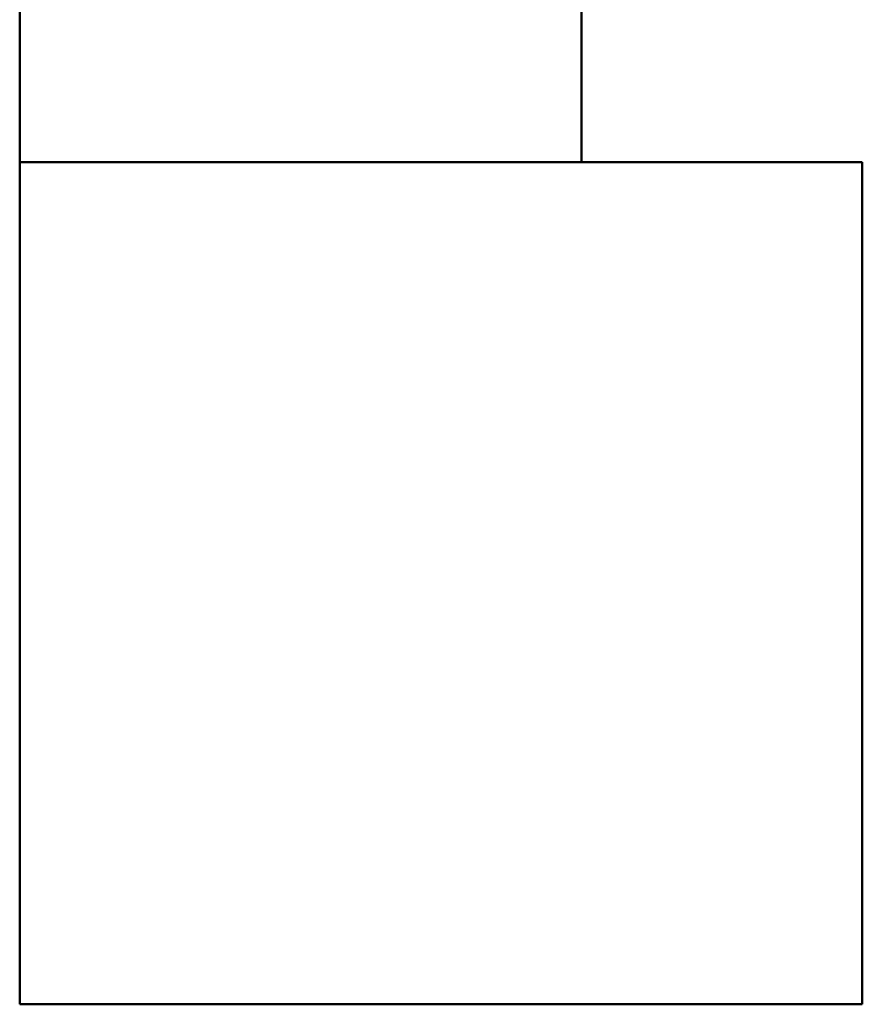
# Model space of a CAD drawing. Header units: millimetres. Extents: x 106 to 22495, y 2709 to 43185.
# Tile 6 of 76: x 10030 to 10330, y 35476 to 35827. Entities that reach past the tile are written whole.
import ezdxf

# ---------------------------------------------------------------- set-up
doc = ezdxf.new("R2010")
doc.units = ezdxf.units.MM
for name, color, linetype, lineweight in [('A-COLS-____-MCUT', 52, 'Continuous', 50), ('A-COLS-____-OTLN', 52, 'Continuous', 20), ('A-WALL-____-MCUT', 113, 'Continuous', 50), ('A-WALL-____-OTLN', 113, 'Continuous', 20)]:
    doc.layers.add(name, color=color, linetype=linetype, lineweight=lineweight)

# ---------------------------------------------------------------- blocks, each defined once
blk = doc.blocks.new('Прямая форма - 83 new-611903-В_Этаж 03_Вентиляция')
at = {"layer": 'A-COLS-____-MCUT', "color": 9}
for p, q in [((21210.28, 35775.83), (20910.28, 35775.83)), ((20910.28, 35775.83), (20910.28, 35475.83)), ((21210.28, 35475.83), (21210.28, 35775.83)), ((20910.28, 35475.83), (21210.28, 35475.83))]:
    blk.add_line(p, q, dxfattribs=at)
blk = doc.blocks.new('Прямая форма - CRE - 002-611904-В_Этаж 03_Вентиляция')
blk.add_blockref('Прямая форма - 83 new-611903-В_Этаж 03_Вентиляция', (-21060.28, -35625.83))
blk = doc.blocks.new('Прямая форма - 83 new-611963-В_Этаж 03_Вентиляция')
at = {"layer": 'A-WALL-____-MCUT', "color": 9}
for p, q in [((1900, 0), (300, 0)), ((300, 0), (300, -200)), ((300, -200), (1900, -200))]:
    blk.add_line(p, q, dxfattribs=at)
blk = doc.blocks.new('Прямая форма - SW - 008-611964-В_Этаж 03_Вентиляция')
blk.add_blockref('Прямая форма - 83 new-611963-В_Этаж 03_Вентиляция', (0, 0))
blk = doc.blocks.new('Прямая форма - CRE - 002-612862-В_Этаж 03_Вентиляция')
blk.add_blockref('Прямая форма - 83 new-611903-В_Этаж 03_Вентиляция', (-21060.28, -35625.83))
blk = doc.blocks.new('83 new_ifc_RVT-1-В_Этаж 03_Вентиляция')
at = {"layer": 'A-COLS-____-OTLN', "color": 253, "lineweight": 20}
for name in ['Прямая форма - CRE - 002-611904-В_Этаж 03_Вентиляция', 'Прямая форма - CRE - 002-612862-В_Этаж 03_Вентиляция']:
    blk.add_blockref(name, (21060.28, 35625.83), dxfattribs=at)
at = {"layer": 'A-WALL-____-OTLN', "color": 253, "lineweight": 20, "rotation": 90}
blk.add_blockref('Прямая форма - SW - 008-611964-В_Этаж 03_Вентиляция', (20910.28, 35475.83), dxfattribs=at)

msp = doc.modelspace()

# ---------------------------------------------------------------- block references
at = {"lineweight": 9}
msp.add_blockref('83 new_ifc_RVT-1-В_Этаж 03_Вентиляция', (-10880.44, 0), dxfattribs=at)

doc.saveas('drawing.dxf')
